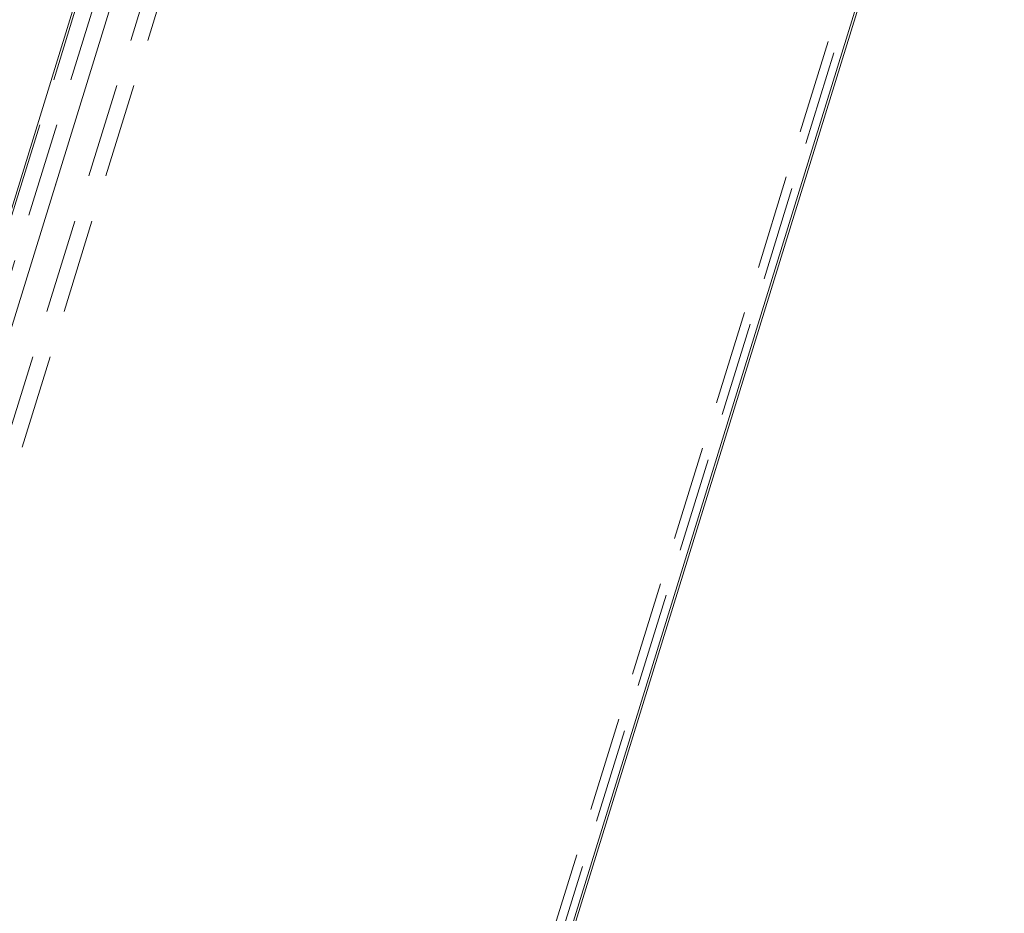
# Model space of a CAD drawing. Header units: millimetres. Extents: x 4065 to 8083, y -652 to 5416.
# Tile 151 of 256: x 5939 to 5992, y 3231 to 3279. Entities that reach past the tile are written whole.
import ezdxf

# ---------------------------------------------------------------- set-up
doc = ezdxf.new("R2010")
doc.units = ezdxf.units.MM
doc.header["$LTSCALE"] = 0.8
doc.linetypes.add('HIDDEN', pattern=[9.525, 6.35, -3.175])
doc.layers.get('0').update_dxf_attribs({"linetype": 'CONTINUOUS', "lineweight": 0})
doc.layers.add('3', color=5, linetype='HIDDEN', lineweight=0)

msp = doc.modelspace()

# ---------------------------------------------------------------- linework, layer by layer
for p, q in [((5914.503, 3184.58), (6047.881, 3616.193)), ((6045.763, 3615.705), (5912.707, 3185.135)), ((5939.059, 3134.54), (6076.31, 3578.686)), ((5939.173, 3134.505), (6076.345, 3578.391))]:
    msp.add_line(p, q)
at = {"layer": '3'}
for p, q in [((6045.797, 3615.409), (5912.661, 3184.58)), ((6046.718, 3615.409), (5913.582, 3184.58)), ((5917.943, 3190.412), (6047.932, 3611.058)), ((5918.864, 3190.412), (6048.853, 3611.058)), ((5938.138, 3134.54), (6075.389, 3578.686)), ((5938.443, 3133.918), (6075.694, 3578.065))]:
    msp.add_line(p, q, dxfattribs=at)

doc.saveas('drawing.dxf')
